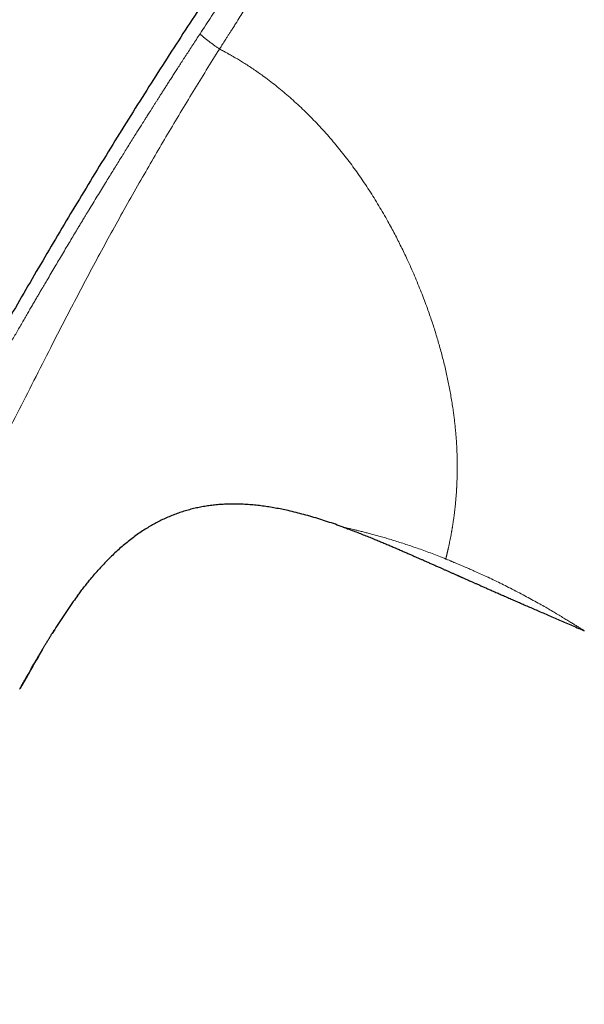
# Model space of a CAD drawing. Header units: millimetres. Extents: x 8 to 736, y 12 to 522.
# Tile 4 of 58: x 55 to 80, y 456 to 499. Entities that reach past the tile are written whole.
import ezdxf

# ---------------------------------------------------------------- set-up
doc = ezdxf.new("R2010")
doc.units = ezdxf.units.MM

msp = doc.modelspace()

# ---------------------------------------------------------------- linework, layer by layer
at = {"color": 7, "linetype": 'Continuous', "lineweight": 30}
for p, q in [((69.004, 476.722), (69.003, 476.722)), ((58.207, 474.821), (58.233, 474.849)), ((79.637, 472.15), (79.637, 472.15)), ((55.067, 470.143), (54.768, 469.611))]:
    msp.add_line(p, q, dxfattribs=at)
at = {"color": 252, "linetype": 'Continuous', "lineweight": 0}
for points, knots in [([(79.834, 521.748), (79.834, 521.747), (79.832, 521.744), (79.829, 521.735), (79.823, 521.722), (79.816, 521.704), (79.807, 521.682), (79.797, 521.659), (79.787, 521.635), (79.776, 521.611), (79.764, 521.585), (79.75, 521.555), (79.734, 521.523), (79.717, 521.489), (79.697, 521.45), (79.672, 521.403), (79.641, 521.344), (79.602, 521.275), (79.558, 521.197), (79.509, 521.113), (79.459, 521.029), (79.408, 520.944), (79.353, 520.854), (79.305, 520.777), (79.268, 520.718), (79.245, 520.681), (79.22, 520.643), (79.195, 520.603), (79.169, 520.562), (79.142, 520.52), (79.093, 520.443), (79.018, 520.325), (78.91, 520.159), (78.801, 519.993), (78.723, 519.875), (78.682, 519.813), (78.671, 519.796), (78.659, 519.779), (78.648, 519.761), (78.636, 519.744), (78.623, 519.724), (78.588, 519.671), (78.53, 519.585), (78.451, 519.465), (78.366, 519.338), (78.275, 519.203), (78.181, 519.063), (78.091, 518.929), (78.006, 518.804), (77.927, 518.687), (77.855, 518.58), (77.789, 518.483), (77.731, 518.397), (77.681, 518.325), (77.641, 518.265), (77.609, 518.218), (77.587, 518.187), (77.569, 518.161), (77.552, 518.135), (77.529, 518.102), (77.505, 518.067), (77.481, 518.031), (77.456, 517.996), (77.387, 517.895), (77.269, 517.723), (77.103, 517.483), (76.932, 517.236), (76.757, 516.984), (76.576, 516.723), (76.381, 516.444), (76.177, 516.151), (75.964, 515.846), (75.755, 515.547), (75.55, 515.254), (75.35, 514.969), (75.132, 514.658), (74.887, 514.31), (74.608, 513.916), (74.315, 513.502), (74.007, 513.068), (73.714, 512.656), (73.44, 512.269), (73.187, 511.912), (72.897, 511.504), (72.675, 511.191), (72.525, 510.978), (72.477, 510.911), (72.429, 510.843), (72.381, 510.775), (72.333, 510.706), (72.166, 510.471), (71.879, 510.064), (71.47, 509.485), (71.058, 508.899), (70.658, 508.33), (70.272, 507.781), (69.915, 507.272), (69.633, 506.869), (69.468, 506.634), (69.407, 506.547), (69.388, 506.52), (69.368, 506.493), (69.349, 506.465), (69.33, 506.438), (69.245, 506.316), (69.097, 506.106), (68.894, 505.815), (68.705, 505.545), (68.531, 505.296), (68.373, 505.068), (68.246, 504.886), (68.148, 504.745), (68.075, 504.64), (68.007, 504.542), (67.945, 504.452), (67.887, 504.369), (67.818, 504.27), (67.736, 504.15), (67.585, 503.932), (67.384, 503.64), (67.138, 503.279), (66.95, 503.004), (66.819, 502.812), (66.743, 502.699), (66.667, 502.586), (66.592, 502.476), (66.518, 502.366), (66.445, 502.258), (66.259, 501.982), (65.963, 501.539), (65.667, 501.092), (65.481, 500.81), (65.404, 500.693), (65.327, 500.575), (65.25, 500.458), (65.174, 500.341), (65.098, 500.225), (65.023, 500.109), (64.922, 499.954), (64.792, 499.753), (64.628, 499.499), (64.451, 499.222), (64.309, 499.001), (64.207, 498.841), (64.139, 498.734), (64.062, 498.613), (63.979, 498.483), (63.904, 498.365), (63.837, 498.258), (63.774, 498.159), (63.716, 498.068), (63.665, 497.987), (63.626, 497.925), (63.598, 497.881), (63.579, 497.851), (63.565, 497.83), (63.558, 497.819), (63.556, 497.815)], [0, 0, 0, 0, 0.007778, 0.01897, 0.0306353, 0.0427743, 0.0548635, 0.0663185, 0.0752721, 0.0841849, 0.0930573, 0.1018895, 0.1106809, 0.118693, 0.1267123, 0.1365469, 0.1468979, 0.1577663, 0.1691512, 0.1800074, 0.1895433, 0.1982614, 0.2072858, 0.216616, 0.2198266, 0.2230719, 0.2263518, 0.2296663, 0.2330154, 0.2363991, 0.2398175, 0.2510684, 0.2626618, 0.2745958, 0.2836355, 0.2846618, 0.2856903, 0.2867212, 0.2877544, 0.28879, 0.2898279, 0.2911419, 0.2980605, 0.3046535, 0.3109213, 0.3185338, 0.3256039, 0.3321317, 0.3381171, 0.3435603, 0.3484611, 0.3528199, 0.3566365, 0.3599113, 0.3623578, 0.3643798, 0.3659775, 0.36642, 0.367722, 0.3691963, 0.3706792, 0.3721705, 0.3736704, 0.3751787, 0.384798, 0.394749, 0.4039138, 0.413611, 0.4234704, 0.4330583, 0.444119, 0.4547958, 0.465088, 0.4749956, 0.48452, 0.4936618, 0.5058733, 0.5185856, 0.5317987, 0.5455146, 0.5597348, 0.5704833, 0.5815027, 0.5927936, 0.6081137, 0.6101551, 0.6122045, 0.6142621, 0.6163278, 0.6184016, 0.6204834, 0.6377864, 0.6552244, 0.6728007, 0.690517, 0.7062231, 0.7220362, 0.7360386, 0.7422253, 0.7430367, 0.7438483, 0.7446601, 0.7454723, 0.7462847, 0.7470974, 0.7563928, 0.7650615, 0.7731038, 0.7805194, 0.7873079, 0.7934689, 0.7968055, 0.7999239, 0.8028242, 0.8055063, 0.8079702, 0.8102157, 0.8143904, 0.8186272, 0.8296744, 0.840357, 0.8506747, 0.854067, 0.8574178, 0.8607272, 0.8639953, 0.8672219, 0.8704072, 0.873551, 0.8916635, 0.9094576, 0.9129155, 0.916361, 0.9197942, 0.9232151, 0.9266237, 0.9300201, 0.9334041, 0.9367758, 0.9435517, 0.9509587, 0.958997, 0.9676665, 0.9702594, 0.9729039, 0.9769961, 0.9807547, 0.9841799, 0.9872716, 0.9900299, 0.9928263, 0.9951688, 0.9970575, 0.9981761, 0.9990394, 0.9996473, 1, 1, 1, 1]), ([(78.5, 521.207), (78.5, 521.207), (78.499, 521.206), (78.496, 521.2), (78.491, 521.191), (78.485, 521.18), (78.477, 521.165), (78.47, 521.152), (78.465, 521.143), (78.462, 521.139), (78.462, 521.138), (78.461, 521.136), (78.46, 521.135), (78.46, 521.134), (78.459, 521.132), (78.457, 521.128), (78.453, 521.122), (78.449, 521.115), (78.444, 521.106), (78.439, 521.096), (78.432, 521.085), (78.425, 521.072), (78.417, 521.058), (78.409, 521.044), (78.4, 521.028), (78.39, 521.01), (78.379, 520.992), (78.367, 520.971), (78.353, 520.948), (78.343, 520.93), (78.336, 520.919), (78.335, 520.917), (78.333, 520.914), (78.331, 520.911), (78.329, 520.908), (78.328, 520.905), (78.326, 520.902), (78.322, 520.896), (78.318, 520.888), (78.312, 520.879), (78.305, 520.868), (78.297, 520.854), (78.288, 520.839), (78.277, 520.821), (78.265, 520.802), (78.255, 520.786), (78.249, 520.776), (78.246, 520.771), (78.243, 520.767), (78.24, 520.762), (78.237, 520.757), (78.234, 520.752), (78.228, 520.743), (78.216, 520.723), (78.196, 520.692), (78.171, 520.653), (78.144, 520.611), (78.116, 520.567), (78.08, 520.511), (78.045, 520.458), (78.019, 520.419), (78.01, 520.405), (78.009, 520.404), (78.009, 520.403), (78.009, 520.403), (78.007, 520.4), (78.004, 520.396), (77.999, 520.389), (77.993, 520.379), (77.985, 520.367), (77.975, 520.352), (77.964, 520.334), (77.95, 520.314), (77.935, 520.291), (77.917, 520.264), (77.897, 520.235), (77.875, 520.201), (77.849, 520.162), (77.82, 520.119), (77.787, 520.07), (77.751, 520.017), (77.712, 519.959), (77.67, 519.896), (77.624, 519.829), (77.575, 519.758), (77.523, 519.681), (77.465, 519.597), (77.422, 519.533), (77.395, 519.495), (77.389, 519.486), (77.385, 519.48), (77.383, 519.477), (77.38, 519.474), (77.375, 519.466), (77.363, 519.448), (77.343, 519.42), (77.32, 519.386), (77.293, 519.347), (77.262, 519.301), (77.225, 519.249), (77.186, 519.192), (77.144, 519.131), (77.098, 519.065), (77.048, 518.994), (76.995, 518.917), (76.937, 518.835), (76.876, 518.747), (76.811, 518.654), (76.741, 518.555), (76.673, 518.459), (76.608, 518.367), (76.547, 518.28), (76.499, 518.211), (76.466, 518.165), (76.45, 518.143), (76.437, 518.124), (76.424, 518.105), (76.411, 518.087), (76.398, 518.069), (76.385, 518.05), (76.345, 517.994), (76.278, 517.899), (76.172, 517.749), (76.053, 517.582), (75.921, 517.397), (75.786, 517.207), (75.647, 517.012), (75.515, 516.827), (75.391, 516.654), (75.275, 516.492), (75.156, 516.325), (75.034, 516.155), (74.894, 515.96), (74.736, 515.739), (74.61, 515.564), (74.536, 515.462), (74.52, 515.438), (74.508, 515.422), (74.5, 515.41), (74.49, 515.397), (74.48, 515.383), (74.465, 515.362), (74.445, 515.334), (74.418, 515.296), (74.385, 515.252), (74.348, 515.199), (74.304, 515.139), (74.256, 515.071), (74.203, 514.998), (74.145, 514.918), (74.086, 514.835), (74.024, 514.749), (73.962, 514.662), (73.903, 514.58), (73.849, 514.506), (73.804, 514.442), (73.771, 514.397), (73.753, 514.372), (73.747, 514.364), (73.741, 514.355), (73.735, 514.347), (73.729, 514.339), (73.651, 514.23), (73.499, 514.019), (73.272, 513.703), (73.043, 513.385), (72.813, 513.064), (72.581, 512.743), (72.418, 512.515), (72.319, 512.378), (72.286, 512.331), (72.249, 512.28), (72.213, 512.229), (72.176, 512.178), (72.14, 512.128), (72.051, 512.004), (71.917, 511.817), (71.739, 511.569), (71.562, 511.322), (71.379, 511.067), (71.191, 510.803), (71.009, 510.55), (70.834, 510.305), (70.666, 510.07), (70.503, 509.841), (70.345, 509.62), (70.211, 509.431), (70.1, 509.275), (70.014, 509.154), (69.953, 509.069), (69.916, 509.017), (69.899, 508.993), (69.88, 508.966), (69.862, 508.94), (69.788, 508.836), (69.66, 508.656), (69.485, 508.41), (69.322, 508.179), (69.168, 507.963), (69.02, 507.753), (68.876, 507.55), (68.756, 507.381), (68.661, 507.245), (68.591, 507.147), (68.527, 507.055), (68.466, 506.97), (68.406, 506.884), (68.345, 506.798), (68.268, 506.689), (68.175, 506.556), (68.065, 506.4), (67.956, 506.244), (67.846, 506.088), (67.735, 505.93), (67.62, 505.765), (67.47, 505.551), (67.328, 505.348), (67.222, 505.196), (67.182, 505.138), (67.167, 505.117), (67.153, 505.096), (67.141, 505.079), (67.128, 505.061), (67.111, 505.036), (67.085, 504.999), (67.053, 504.953), (67.015, 504.897), (66.969, 504.832), (66.918, 504.758), (66.86, 504.675), (66.796, 504.582), (66.726, 504.481), (66.649, 504.37), (66.566, 504.25), (66.504, 504.16), (66.465, 504.103), (66.452, 504.084), (66.439, 504.065), (66.426, 504.046), (66.413, 504.027), (66.383, 503.984), (66.322, 503.895), (66.191, 503.705), (66.008, 503.438), (65.733, 503.036), (65.406, 502.556), (65.133, 502.153), (64.971, 501.913), (64.919, 501.836), (64.872, 501.766), (64.826, 501.698), (64.735, 501.563), (64.553, 501.292), (64.195, 500.758), (63.729, 500.057), (63.202, 499.259), (62.866, 498.747), (62.698, 498.49)], [0, 0, 0, 0, 0.012, 0.023812, 0.035435, 0.046869, 0.056774, 0.066533, 0.071289, 0.071909, 0.072528, 0.073147, 0.073766, 0.074383, 0.074897, 0.077083, 0.079377, 0.082961, 0.086782, 0.090838, 0.095131, 0.09966, 0.104424, 0.109424, 0.114215, 0.119204, 0.124391, 0.129778, 0.135366, 0.141155, 0.141788, 0.142423, 0.143061, 0.143701, 0.144344, 0.144947, 0.145197, 0.146716, 0.148273, 0.150019, 0.152344, 0.154938, 0.157801, 0.160935, 0.164339, 0.168015, 0.168739, 0.169472, 0.170215, 0.170968, 0.171731, 0.172503, 0.173223, 0.176123, 0.181479, 0.186844, 0.192215, 0.197695, 0.20322, 0.211826, 0.21559, 0.216004, 0.216063, 0.216094, 0.21613, 0.216273, 0.216774, 0.217516, 0.218497, 0.219719, 0.221213, 0.222956, 0.224949, 0.227192, 0.229683, 0.232422, 0.235409, 0.238892, 0.242659, 0.246711, 0.251048, 0.255671, 0.26058, 0.265471, 0.270621, 0.27603, 0.281701, 0.287636, 0.288527, 0.289138, 0.28935, 0.289566, 0.289785, 0.290007, 0.291093, 0.293201, 0.295265, 0.2975, 0.300385, 0.303512, 0.306883, 0.310392, 0.314129, 0.318094, 0.322287, 0.326706, 0.331266, 0.336042, 0.341032, 0.346235, 0.350256, 0.354394, 0.358648, 0.359924, 0.360853, 0.361691, 0.362529, 0.363368, 0.364206, 0.365043, 0.365881, 0.371863, 0.377845, 0.385602, 0.393372, 0.401165, 0.40898, 0.416813, 0.422976, 0.429142, 0.435445, 0.441803, 0.448145, 0.456988, 0.465785, 0.466888, 0.467896, 0.468249, 0.468652, 0.469105, 0.469609, 0.470164, 0.471312, 0.47263, 0.474118, 0.476014, 0.47813, 0.480464, 0.483018, 0.485792, 0.488785, 0.491601, 0.494588, 0.497746, 0.499925, 0.502179, 0.504225, 0.504497, 0.50477, 0.505045, 0.50532, 0.505596, 0.505873, 0.516342, 0.526839, 0.537343, 0.547831, 0.55828, 0.568667, 0.569892, 0.571526, 0.573166, 0.574799, 0.576423, 0.578039, 0.579647, 0.588349, 0.595918, 0.603305, 0.611867, 0.62018, 0.628248, 0.635855, 0.643235, 0.650388, 0.657316, 0.66402, 0.668038, 0.671973, 0.675365, 0.675984, 0.676806, 0.677626, 0.678443, 0.679258, 0.687383, 0.695253, 0.702186, 0.708911, 0.715426, 0.721734, 0.727834, 0.731167, 0.734339, 0.737001, 0.739664, 0.742327, 0.744991, 0.747654, 0.752488, 0.757323, 0.762159, 0.766996, 0.771834, 0.776866, 0.782322, 0.791679, 0.795775, 0.796417, 0.797059, 0.797701, 0.798342, 0.798589, 0.799452, 0.800601, 0.802035, 0.803754, 0.805758, 0.808048, 0.810623, 0.813476, 0.816614, 0.820035, 0.823741, 0.827731, 0.828358, 0.828946, 0.829533, 0.830119, 0.830706, 0.831292, 0.834052, 0.838963, 0.848868, 0.85869, 0.876022, 0.893088, 0.895788, 0.898069, 0.900155, 0.902241, 0.904327, 0.912523, 0.927158, 0.953299, 0.976645, 1, 1, 1, 1]), ([(62.698, 498.49), (62.644, 498.407), (62.537, 498.243), (62.379, 498.001), (62.227, 497.767), (62.08, 497.541), (61.939, 497.322), (61.804, 497.112), (61.677, 496.916), (61.559, 496.732), (61.448, 496.561), (61.343, 496.396), (61.242, 496.239), (61.145, 496.088), (61.053, 495.944), (60.966, 495.806), (60.883, 495.676), (60.804, 495.552), (60.73, 495.436), (60.66, 495.326), (60.591, 495.217), (60.524, 495.111), (60.459, 495.008), (60.399, 494.914), (60.356, 494.846), (60.327, 494.8), (60.307, 494.768), (60.281, 494.727), (60.25, 494.677), (60.216, 494.623), (60.181, 494.569), (60.147, 494.514), (60.086, 494.417), (59.998, 494.277), (59.873, 494.079), (59.737, 493.862), (59.588, 493.624), (59.44, 493.387), (59.293, 493.15), (59.147, 492.916), (58.998, 492.674), (58.844, 492.425), (58.686, 492.169), (58.52, 491.899), (58.347, 491.616), (58.165, 491.319), (57.979, 491.013), (57.844, 490.791), (57.762, 490.657), (57.735, 490.612), (57.708, 490.567), (57.68, 490.521), (57.653, 490.477), (57.629, 490.437), (57.581, 490.357), (57.51, 490.239), (57.414, 490.08), (57.299, 489.89), (57.162, 489.662), (57.002, 489.395), (56.838, 489.12), (56.669, 488.837), (56.5, 488.553), (56.332, 488.269), (56.164, 487.984), (56.012, 487.726), (55.877, 487.497), (55.79, 487.348), (55.733, 487.251), (55.708, 487.209), (55.686, 487.171), (55.665, 487.134), (55.643, 487.097), (55.597, 487.019), (55.527, 486.898), (55.43, 486.732), (55.328, 486.558), (55.222, 486.375), (55.112, 486.185), (54.998, 485.987), (54.879, 485.783), (54.757, 485.571), (54.631, 485.351), (54.5, 485.123), (54.365, 484.888), (54.226, 484.644), (54.081, 484.39), (53.931, 484.126), (53.776, 483.851), (53.665, 483.656), (53.603, 483.547), (53.592, 483.526), (53.582, 483.509), (53.573, 483.492), (53.563, 483.475), (53.553, 483.458), (53.529, 483.415), (53.476, 483.32), (53.374, 483.14), (53.238, 482.897), (53.079, 482.613), (52.915, 482.32), (52.746, 482.016), (52.573, 481.703), (52.397, 481.386), (52.221, 481.065), (52.099, 480.844), (52.031, 480.719), (52.017, 480.693), (52.002, 480.667), (51.988, 480.642), (51.974, 480.616), (51.96, 480.59), (51.946, 480.565), (51.908, 480.494), (51.754, 480.214), (51.395, 479.553), (51.05, 478.913), (50.804, 478.455), (50.747, 478.348), (50.686, 478.232), (50.623, 478.114), (50.498, 477.881), (50.249, 477.412), (49.761, 476.487), (49.128, 475.274), (48.417, 473.891), (47.967, 473.002), (47.742, 472.557)], [0, 0, 0, 0, 0.009966, 0.019607, 0.028925, 0.037918, 0.046588, 0.054933, 0.062955, 0.070023, 0.07682, 0.083345, 0.089597, 0.095578, 0.101286, 0.106723, 0.111887, 0.11678, 0.121401, 0.12575, 0.129826, 0.134282, 0.13836, 0.142061, 0.145384, 0.146476, 0.147521, 0.149187, 0.15129, 0.153419, 0.155572, 0.157749, 0.159951, 0.167029, 0.174349, 0.183378, 0.192748, 0.202461, 0.211422, 0.220656, 0.230162, 0.239941, 0.249992, 0.260316, 0.271655, 0.283305, 0.295267, 0.307541, 0.309294, 0.311053, 0.312819, 0.31459, 0.316368, 0.318034, 0.319214, 0.325786, 0.331771, 0.337866, 0.347994, 0.358413, 0.369121, 0.38012, 0.391408, 0.402206, 0.413256, 0.424559, 0.432157, 0.439866, 0.441903, 0.443411, 0.444819, 0.446245, 0.447689, 0.449152, 0.455279, 0.461711, 0.468448, 0.475489, 0.482836, 0.490487, 0.498359, 0.506529, 0.514998, 0.523766, 0.532832, 0.542197, 0.551861, 0.562094, 0.572641, 0.583503, 0.584572, 0.585219, 0.585867, 0.586518, 0.58717, 0.587824, 0.588479, 0.592113, 0.598725, 0.6092, 0.620049, 0.631274, 0.642873, 0.654848, 0.667197, 0.679157, 0.691449, 0.69247, 0.693446, 0.694421, 0.695397, 0.696373, 0.697348, 0.698324, 0.699299, 0.70543, 0.730296, 0.774641, 0.778178, 0.78234, 0.786797, 0.791253, 0.79571, 0.813218, 0.844481, 0.900306, 0.950151, 1, 1, 1, 1]), ([(62.698, 498.49), (62.699, 498.488), (62.7, 498.484), (62.705, 498.474), (62.715, 498.461), (62.732, 498.443), (62.755, 498.421), (62.786, 498.393), (62.822, 498.361), (62.864, 498.326), (62.912, 498.287), (62.964, 498.246), (63.02, 498.202), (63.08, 498.156), (63.143, 498.109), (63.207, 498.062), (63.271, 498.015), (63.333, 497.97), (63.393, 497.927), (63.449, 497.888), (63.503, 497.85), (63.539, 497.826), (63.556, 497.815)], [0, 0, 0, 0, 0.035288, 0.072845, 0.114173, 0.159975, 0.210238, 0.264379, 0.321448, 0.380352, 0.440091, 0.499992, 0.559871, 0.619545, 0.678354, 0.735313, 0.789352, 0.839543, 0.885331, 0.926724, 0.964444, 1, 1, 1, 1]), ([(49.475, 471.592), (49.722, 472.09), (50.216, 473.085), (50.966, 474.572), (51.72, 476.055), (52.478, 477.533), (53.234, 479.001), (53.985, 480.46), (54.727, 481.913), (55.466, 483.371), (56.139, 484.697), (56.751, 485.889), (57.3, 486.946), (57.856, 487.998), (58.42, 489.046), (58.992, 490.088), (59.572, 491.127), (60.145, 492.135), (60.709, 493.111), (61.263, 494.057), (61.825, 495), (62.395, 495.941), (62.971, 496.879), (63.361, 497.503), (63.556, 497.815)], [0, 0, 0, 0, 0.055922, 0.111786, 0.167598, 0.223362, 0.2791, 0.333864, 0.388697, 0.443625, 0.498626, 0.538655, 0.578682, 0.618681, 0.658633, 0.698572, 0.738546, 0.7786, 0.815386, 0.852223, 0.889093, 0.925998, 0.962959, 1, 1, 1, 1]), ([(63.556, 497.815), (63.586, 497.798), (63.644, 497.767), (63.727, 497.722), (63.803, 497.681), (63.871, 497.643), (63.927, 497.613), (63.97, 497.588), (64.01, 497.566), (64.054, 497.542), (64.103, 497.514), (64.151, 497.487), (64.216, 497.45), (64.296, 497.404), (64.389, 497.348), (64.481, 497.293), (64.572, 497.237), (64.703, 497.155), (64.876, 497.043), (65.091, 496.897), (65.306, 496.747), (65.548, 496.571), (65.813, 496.372), (66.102, 496.145), (66.385, 495.913), (66.663, 495.675), (66.941, 495.426), (67.219, 495.166), (67.498, 494.893), (67.773, 494.612), (68.044, 494.324), (68.309, 494.028), (68.564, 493.733), (68.807, 493.439), (69.041, 493.147), (69.269, 492.85), (69.493, 492.547), (69.715, 492.235), (69.936, 491.913), (70.156, 491.58), (70.37, 491.242), (70.579, 490.9), (70.783, 490.553), (70.967, 490.229), (71.131, 489.928), (71.278, 489.651), (71.422, 489.373), (71.561, 489.094), (71.698, 488.813), (71.843, 488.505), (71.996, 488.169), (72.154, 487.807), (72.306, 487.445), (72.451, 487.085), (72.59, 486.726), (72.712, 486.393), (72.82, 486.088), (72.915, 485.809), (73.006, 485.531), (73.092, 485.255), (73.175, 484.98), (73.256, 484.699), (73.335, 484.413), (73.411, 484.122), (73.482, 483.832), (73.549, 483.544), (73.611, 483.259), (73.669, 482.976), (73.723, 482.692), (73.773, 482.409), (73.819, 482.127), (73.851, 481.904), (73.874, 481.739), (73.888, 481.631), (73.902, 481.523), (73.914, 481.416), (73.927, 481.309), (73.943, 481.156), (73.963, 480.958), (73.983, 480.717), (74, 480.479), (74.012, 480.274), (74.021, 480.099), (74.026, 479.954), (74.031, 479.811), (74.034, 479.672), (74.036, 479.509), (74.036, 479.32), (74.034, 479.104), (74.03, 478.916), (74.024, 478.753), (74.02, 478.649), (74.017, 478.58), (74.015, 478.544), (74.013, 478.508), (74.011, 478.473), (74.009, 478.437), (74.004, 478.354), (73.996, 478.223), (73.983, 478.049), (73.968, 477.877), (73.954, 477.734), (73.942, 477.621), (73.933, 477.534), (73.923, 477.447), (73.913, 477.364), (73.903, 477.284), (73.89, 477.182), (73.873, 477.058), (73.851, 476.912), (73.834, 476.804), (73.822, 476.729), (73.816, 476.688), (73.809, 476.647), (73.802, 476.606), (73.795, 476.565), (73.788, 476.525), (73.781, 476.485), (73.768, 476.411), (73.749, 476.306), (73.724, 476.175), (73.702, 476.064), (73.683, 475.971), (73.668, 475.898), (73.657, 475.85), (73.651, 475.825), (73.65, 475.818), (73.649, 475.812), (73.647, 475.806), (73.646, 475.8), (73.645, 475.794), (73.643, 475.787), (73.64, 475.774), (73.635, 475.751), (73.627, 475.72), (73.62, 475.687), (73.611, 475.652), (73.602, 475.616), (73.593, 475.578), (73.584, 475.541), (73.575, 475.503), (73.566, 475.465), (73.557, 475.427), (73.549, 475.389), (73.54, 475.351), (73.535, 475.326), (73.532, 475.313)], [0, 0, 0, 0, 0.0031181, 0.0059889, 0.0086122, 0.0109882, 0.0131168, 0.0143765, 0.0155301, 0.0172376, 0.0189589, 0.020647, 0.022302, 0.025737, 0.0290202, 0.03219, 0.0354297, 0.0387241, 0.0462768, 0.0541076, 0.0622196, 0.0700179, 0.0810905, 0.0921089, 0.1030793, 0.1140079, 0.1249011, 0.1364372, 0.1480222, 0.1596637, 0.1713691, 0.1831459, 0.1948504, 0.2058228, 0.2168024, 0.2277949, 0.2388058, 0.2498405, 0.2614466, 0.2730846, 0.2847608, 0.2964817, 0.3082538, 0.3199889, 0.3291708, 0.3383495, 0.3475277, 0.3567085, 0.3658948, 0.3750895, 0.3869145, 0.3986888, 0.4104184, 0.4221092, 0.4337676, 0.4453998, 0.4545251, 0.4636408, 0.4727498, 0.4818551, 0.4909597, 0.5000664, 0.5098944, 0.5197394, 0.5296051, 0.5394952, 0.5494133, 0.5593631, 0.5693481, 0.5796395, 0.5899755, 0.6003596, 0.6044532, 0.608555, 0.6126652, 0.6167841, 0.6209119, 0.6250488, 0.6346409, 0.6443057, 0.6540456, 0.6638631, 0.670075, 0.676319, 0.6825958, 0.688808, 0.6947148, 0.7046846, 0.7148128, 0.7251017, 0.7319815, 0.7389327, 0.7407651, 0.7426025, 0.7444449, 0.7462922, 0.7481445, 0.7500018, 0.759394, 0.7689388, 0.7786374, 0.7884911, 0.7937148, 0.7989816, 0.8042915, 0.8096447, 0.8147664, 0.8196187, 0.8294899, 0.8395843, 0.8499028, 0.852986, 0.8560887, 0.859211, 0.8623529, 0.8655144, 0.8686956, 0.8718963, 0.8751168, 0.8866117, 0.8981808, 0.9098247, 0.9175508, 0.9253097, 0.9321646, 0.9328392, 0.9335141, 0.9341892, 0.9348646, 0.9355402, 0.936216, 0.9368921, 0.9375685, 0.9408308, 0.9443933, 0.9482563, 0.95242, 0.9568848, 0.9616508, 0.9667186, 0.9716293, 0.9767942, 0.9822133, 0.9878872, 0.993816, 1, 1, 1, 1]), ([(73.532, 475.312), (73.43, 475.353), (73.226, 475.435), (72.925, 475.551), (72.628, 475.662), (72.337, 475.768), (72.052, 475.867), (71.773, 475.961), (71.502, 476.049), (71.24, 476.131), (70.99, 476.206), (70.751, 476.276), (70.525, 476.34), (70.311, 476.398), (70.111, 476.451), (69.925, 476.499), (69.754, 476.541), (69.6, 476.579), (69.463, 476.612), (69.342, 476.641), (69.239, 476.666), (69.154, 476.686), (69.087, 476.702), (69.039, 476.713), (69.009, 476.721), (69.006, 476.722), (69.004, 476.722)], [0, 0, 0, 0, 0.042185, 0.084087, 0.125878, 0.167823, 0.209482, 0.251008, 0.293254, 0.335096, 0.376679, 0.418154, 0.459669, 0.501375, 0.542965, 0.584774, 0.626969, 0.668591, 0.710368, 0.752473, 0.794195, 0.83589, 0.877747, 0.919537, 0.961099, 1, 1, 1, 1]), ([(73.532, 475.313), (73.557, 475.303), (73.603, 475.284), (73.67, 475.257), (73.728, 475.233), (73.779, 475.212), (73.824, 475.193), (73.869, 475.174), (73.92, 475.153), (73.979, 475.128), (74.045, 475.1), (74.092, 475.08), (74.117, 475.069)], [0, 0, 0, 0, 0.126916, 0.240368, 0.340362, 0.426902, 0.5, 0.573002, 0.659495, 0.759488, 0.872988, 1, 1, 1, 1]), ([(74.117, 475.069), (74.164, 475.049), (74.254, 475.011), (74.381, 474.957), (74.492, 474.91), (74.59, 474.868), (74.686, 474.826), (74.839, 474.758), (75.053, 474.663), (75.332, 474.534), (75.624, 474.396), (75.926, 474.25), (76.233, 474.097), (76.546, 473.938), (76.863, 473.772), (77.169, 473.608), (77.462, 473.448), (77.74, 473.292), (78.001, 473.143), (78.246, 473), (78.475, 472.864), (78.685, 472.738), (78.876, 472.621), (79.048, 472.516), (79.178, 472.434), (79.277, 472.373), (79.35, 472.328), (79.415, 472.287), (79.473, 472.251), (79.513, 472.227), (79.538, 472.211), (79.554, 472.201), (79.567, 472.193), (79.58, 472.185), (79.59, 472.179), (79.6, 472.173), (79.609, 472.167), (79.617, 472.162), (79.624, 472.157), (79.631, 472.153), (79.635, 472.151), (79.637, 472.15)], [0, 0, 0, 0, 0.016544, 0.031241, 0.044091, 0.055097, 0.065118, 0.07768, 0.108444, 0.139968, 0.17669, 0.213297, 0.249917, 0.291415, 0.33303, 0.374942, 0.416996, 0.458612, 0.499974, 0.541521, 0.583137, 0.625014, 0.666749, 0.708365, 0.750052, 0.775061, 0.800029, 0.824998, 0.850011, 0.875107, 0.884493, 0.893721, 0.902792, 0.911709, 0.920476, 0.929094, 0.937567, 0.949198, 0.963476, 0.980408, 1, 1, 1, 1])]:
    msp.add_open_spline(points, degree=3, knots=knots, dxfattribs=at)
at = {"color": 7, "linetype": 'Continuous', "lineweight": 30}
for points, knots in [([(78.5, 521.207), (78.156, 520.784), (77.469, 519.939), (76.45, 518.664), (75.439, 517.385), (74.439, 516.101), (73.448, 514.813), (72.485, 513.546), (71.55, 512.299), (70.642, 511.073), (69.742, 509.843), (68.85, 508.61), (67.967, 507.372), (67.092, 506.131), (66.225, 504.886), (65.367, 503.638), (64.517, 502.385), (63.679, 501.136), (62.855, 499.891), (62.043, 498.65), (61.239, 497.405), (60.438, 496.149), (59.64, 494.882), (58.845, 493.603), (58.058, 492.321), (57.278, 491.035), (56.511, 489.753), (55.756, 488.474), (55.013, 487.2), (54.277, 485.922), (53.502, 484.56), (52.69, 483.111), (51.842, 481.576), (51.005, 480.035), (50.178, 478.49), (49.36, 476.939), (48.578, 475.431), (47.829, 473.967), (47.114, 472.548), (46.406, 471.124), (45.706, 469.695), (45.015, 468.263), (44.344, 466.854), (43.693, 465.468), (43.063, 464.106), (42.439, 462.74), (41.823, 461.37), (41.213, 459.997), (40.61, 458.62), (40.014, 457.24), (39.424, 455.855), (38.84, 454.467), (38.266, 453.084), (37.703, 451.705), (37.15, 450.332), (36.605, 448.954), (36.095, 447.642), (35.619, 446.398), (35.177, 445.22), (34.742, 444.04), (34.315, 442.857), (33.896, 441.671), (33.494, 440.505), (33.108, 439.359), (32.739, 438.233), (32.379, 437.104), (32.028, 435.973), (31.688, 434.84), (31.357, 433.703), (31.038, 432.564), (30.729, 431.422), (30.432, 430.278), (30.147, 429.137), (29.876, 428.001), (29.617, 426.869), (29.368, 425.735), (29.212, 424.976), (29.134, 424.597)], [0, 0, 0, 0, 0.0149538, 0.0298821, 0.0447858, 0.0596659, 0.074523, 0.0893581, 0.103326, 0.1172757, 0.131208, 0.1451234, 0.1590228, 0.1729068, 0.186776, 0.2006311, 0.2144728, 0.2283018, 0.2418721, 0.2554313, 0.2689802, 0.2825192, 0.2962949, 0.3100618, 0.3238204, 0.3375714, 0.3513154, 0.3648078, 0.3782946, 0.3917764, 0.4052538, 0.4212933, 0.4373283, 0.4533597, 0.4693884, 0.4854155, 0.5014417, 0.5159792, 0.5305174, 0.5450569, 0.5595984, 0.5741424, 0.5886896, 0.602409, 0.6161322, 0.6298597, 0.6435921, 0.6573299, 0.6710738, 0.6848245, 0.6985827, 0.7123492, 0.726124, 0.73966, 0.753202, 0.7667489, 0.7802997, 0.7917997, 0.8033009, 0.8148023, 0.8263029, 0.837802, 0.8492989, 0.8601362, 0.8709705, 0.8818017, 0.8926294, 0.9034534, 0.9142739, 0.9250909, 0.9359047, 0.9467162, 0.9575264, 0.9681431, 0.9787604, 0.989379, 1, 1, 1, 1]), ([(69.003, 476.722), (68.889, 476.763), (68.662, 476.844), (68.318, 476.96), (67.973, 477.071), (67.626, 477.176), (67.278, 477.275), (66.927, 477.366), (66.599, 477.444), (66.295, 477.509), (66.015, 477.562), (65.735, 477.61), (65.453, 477.65), (65.17, 477.684), (64.886, 477.71), (64.612, 477.727), (64.348, 477.736), (64.094, 477.737), (63.841, 477.731), (63.587, 477.717), (63.336, 477.694), (63.087, 477.664), (62.841, 477.626), (62.596, 477.579), (62.351, 477.523), (62.108, 477.457), (61.865, 477.382), (61.626, 477.299), (61.389, 477.207), (61.158, 477.106), (60.932, 476.998), (60.711, 476.883), (60.494, 476.76), (60.271, 476.624), (60.043, 476.474), (59.811, 476.31), (59.585, 476.138), (59.365, 475.958), (59.151, 475.773), (58.944, 475.584), (58.743, 475.39), (58.547, 475.191), (58.354, 474.986), (58.23, 474.846), (58.167, 474.775)], [0, 0, 0, 0, 0.030497, 0.060993, 0.091492, 0.121994, 0.152497, 0.183, 0.213504, 0.237473, 0.26144, 0.285405, 0.30937, 0.333338, 0.357309, 0.381277, 0.402627, 0.423976, 0.445326, 0.466681, 0.488036, 0.509007, 0.529974, 0.550939, 0.571904, 0.593252, 0.614603, 0.635955, 0.657306, 0.678655, 0.69962, 0.720587, 0.741556, 0.76253, 0.786449, 0.810364, 0.834274, 0.858185, 0.8821, 0.905591, 0.929081, 0.952569, 0.976055, 1, 1, 1, 1]), ([(69.004, 476.722), (69.07, 476.698), (69.222, 476.643), (69.457, 476.554), (69.706, 476.459), (69.946, 476.364), (70.177, 476.272), (70.395, 476.183), (70.601, 476.098), (70.795, 476.016), (70.981, 475.938), (71.16, 475.861), (71.338, 475.785), (71.514, 475.709), (71.687, 475.634), (71.852, 475.562), (72.007, 475.494), (72.154, 475.43), (72.291, 475.369), (72.42, 475.313), (72.535, 475.262), (72.639, 475.216), (72.731, 475.175), (72.816, 475.137), (72.896, 475.102), (72.997, 475.057), (73.125, 475), (73.265, 474.938), (73.394, 474.88), (73.51, 474.828), (73.629, 474.775), (73.75, 474.721), (73.851, 474.677), (73.929, 474.642), (73.979, 474.619), (74.022, 474.6), (74.056, 474.585), (74.083, 474.574), (74.101, 474.565), (74.115, 474.559), (74.13, 474.553), (74.15, 474.544), (74.176, 474.532), (74.208, 474.518), (74.248, 474.5), (74.297, 474.478), (74.355, 474.452), (74.42, 474.423), (74.493, 474.391), (74.574, 474.355), (74.668, 474.313), (74.778, 474.265), (74.902, 474.21), (75.038, 474.15), (75.181, 474.086), (75.332, 474.02), (75.49, 473.95), (75.658, 473.876), (75.836, 473.798), (76.023, 473.716), (76.216, 473.631), (76.414, 473.544), (76.617, 473.456), (76.829, 473.363), (77.049, 473.267), (77.278, 473.168), (77.516, 473.065), (77.762, 472.958), (78.017, 472.848), (78.28, 472.734), (78.551, 472.617), (78.828, 472.498), (79.112, 472.375), (79.382, 472.259), (79.558, 472.184), (79.636, 472.15)], [0, 0, 0, 0, 0.018253, 0.042052, 0.065079, 0.087336, 0.108826, 0.12955, 0.14839, 0.16655, 0.184031, 0.200834, 0.216958, 0.234153, 0.250503, 0.266008, 0.280668, 0.294483, 0.307454, 0.31958, 0.33086, 0.34025, 0.348962, 0.356995, 0.364351, 0.371467, 0.385775, 0.400518, 0.411317, 0.422337, 0.433581, 0.445047, 0.456646, 0.46222, 0.467019, 0.471043, 0.474292, 0.476766, 0.478465, 0.479477, 0.48079, 0.482679, 0.485146, 0.488189, 0.491808, 0.496547, 0.502009, 0.508195, 0.515104, 0.522736, 0.531092, 0.541869, 0.55365, 0.566437, 0.580228, 0.594264, 0.609209, 0.62506, 0.641819, 0.659485, 0.678059, 0.696402, 0.715552, 0.735508, 0.756272, 0.777841, 0.800218, 0.823401, 0.84739, 0.872186, 0.897789, 0.92372, 0.950429, 0.977916, 1, 1, 1, 1]), ([(57.295, 473.691), (57.338, 473.749), (57.425, 473.864), (57.557, 474.037), (57.692, 474.208), (57.844, 474.397), (58.015, 474.602), (58.15, 474.759), (58.224, 474.84), (58.233, 474.849)], [0, 0, 0, 0, 0.145505, 0.291256, 0.437307, 0.583619, 0.778913, 0.97412, 1, 1, 1, 1]), ([(57.301, 473.698), (57.236, 473.61), (57.089, 473.408), (56.866, 473.088), (56.63, 472.737), (56.4, 472.384), (56.252, 472.147), (56.179, 472.03)], [0, 0, 0, 0, 0.1623093, 0.3726851, 0.5831212, 0.793591, 1, 1, 1, 1]), ([(55.532, 470.953), (55.532, 470.953), (55.532, 470.953), (55.535, 470.958), (55.541, 470.968), (55.549, 470.983), (55.559, 471), (55.572, 471.021), (55.587, 471.047), (55.605, 471.079), (55.63, 471.12), (55.66, 471.173), (55.696, 471.233), (55.733, 471.295), (55.77, 471.357), (55.805, 471.417), (55.841, 471.476), (55.891, 471.559), (55.955, 471.665), (56.034, 471.795), (56.113, 471.925), (56.194, 472.055), (56.248, 472.141), (56.275, 472.184)], [0, 0, 0, 0, 0.0286294, 0.0628092, 0.0935681, 0.1147476, 0.1348597, 0.1547122, 0.1753456, 0.1978914, 0.2233591, 0.2646884, 0.3093682, 0.3541996, 0.3980454, 0.4411026, 0.4835724, 0.5256379, 0.619212, 0.7131477, 0.8083838, 0.9042303, 1, 1, 1, 1]), ([(54.745, 469.57), (54.747, 469.574), (54.756, 469.59), (54.774, 469.622), (54.8, 469.669), (54.832, 469.726), (54.868, 469.79), (54.906, 469.858), (54.947, 469.93), (54.994, 470.014), (55.049, 470.111), (55.11, 470.219), (55.171, 470.327), (55.228, 470.425), (55.278, 470.514), (55.323, 470.592), (55.366, 470.667), (55.403, 470.731), (55.435, 470.786), (55.461, 470.832), (55.486, 470.874), (55.508, 470.912), (55.527, 470.945), (55.542, 470.971), (55.554, 470.99), (55.562, 471.005), (55.568, 471.016), (55.573, 471.024), (55.576, 471.029), (55.576, 471.029), (55.576, 471.029)], [0, 0, 0, 0, 0.006756, 0.030982, 0.056961, 0.090882, 0.127729, 0.167074, 0.208345, 0.251004, 0.312339, 0.374659, 0.436991, 0.498408, 0.545471, 0.591095, 0.635002, 0.677021, 0.707583, 0.737113, 0.765764, 0.793787, 0.821542, 0.849497, 0.870936, 0.89306, 0.916136, 0.940387, 0.974619, 1, 1, 1, 1]), ([(55.735, 471.299), (55.623, 471.109), (55.4, 470.729), (55.182, 470.345), (55.074, 470.154)], [0, 0, 0, 0, 0.5018657, 1, 1, 1, 1])]:
    msp.add_open_spline(points, degree=3, knots=knots, dxfattribs=at)

doc.saveas('drawing.dxf')
